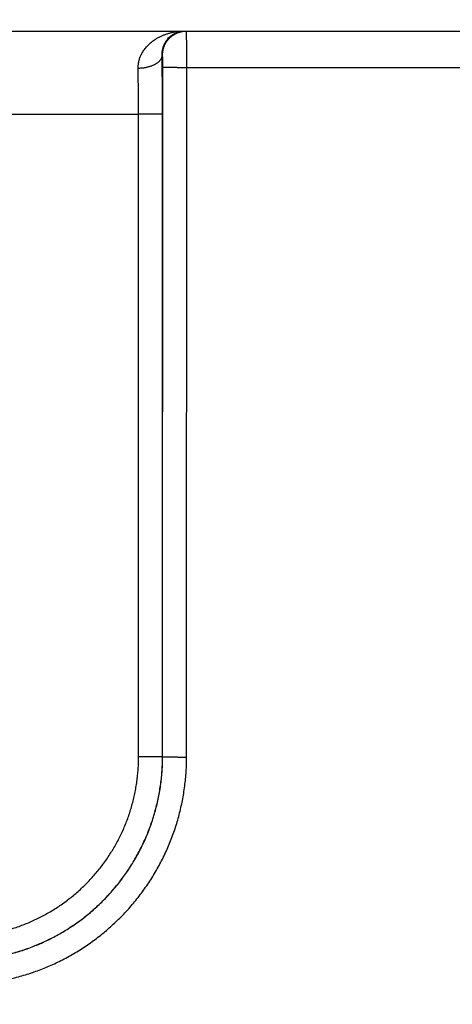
# Model space of a CAD drawing. Header units: inches. Extents: x 0 to 34, y 0 to 22.
# Tile 34 of 105: x 18.762 to 19.122, y 10.961 to 11.783. Entities that reach past the tile are written whole.
import ezdxf

# ---------------------------------------------------------------- set-up
doc = ezdxf.new("R2010")
doc.units = ezdxf.units.IN
doc.header["$LTSCALE"] = 1.87
doc.header["$MEASUREMENT"] = 0
doc.layers.get('0').update_dxf_attribs({"linetype": 'CONTINUOUS'})
doc.layers.add('DIMENSIONS', color=7, linetype='CONTINUOUS')
doc.styles.get("Standard").update_dxf_attribs({"font": 'txt', "width": 0.8})
doc.dimstyles.new('DIMSTYLE_1', dxfattribs={"dimtxt": 0.125, "dimasz": 0.18, "dimexe": 0.18, "dimexo": 0.0625, "dimgap": 0.09, "dimtad": 0, "dimtih": 1, "dimtoh": 1, "dimzin": 4, "dimdsep": 46, "dimtxsty": 'STANDARD', "dimblk": '_FILLED', "dimblk1": '_FILLED', "dimblk2": '_FILLED', "dimcen": 0.09, "dimadec": 0, "dimazin": 0, "dimtp": 0.02, "dimtm": 0.02, "dimtfac": 1, "dimtofl": 0, "dimtmove": 0, "dimatfit": 3, "dimldrblk": '_FILLED', "dimfxl": 1, "dimtolj": 1, "dimtzin": 4, "dimarcsym": 0})

# ---------------------------------------------------------------- blocks, each defined once
blk = doc.blocks.new('_FILLED')
at = {"color": 0, "linetype": 'BYBLOCK'}
blk.add_solid([(0, 0), (-1, 0.1736), (-1, -0.1736)], dxfattribs=at)
blk = doc.blocks.new('*D7')
at = {"layer": 'DIMENSIONS', "color": 2, "linetype": 'CONTINUOUS'}
for p, q in [((13.29323, 10.81557), (13.29323, 13.39823)), ((21.17348, 10.14673), (21.17348, 13.39823)), ((13.29323, 13.27323), (16.55836, 13.27323)), ((21.17348, 13.27323), (17.90836, 13.27323))]:
    blk.add_line(p, q, dxfattribs=at)
at = {"layer": 'DIMENSIONS', "color": 2, "linetype": 'CONTINUOUS', "xscale": 0.18, "yscale": 0.18, "zscale": 0.18, "rotation": 180}
blk.add_blockref('_FILLED', (13.29323, 13.27323), dxfattribs=at)
at = {"layer": 'DIMENSIONS', "color": 2, "linetype": 'CONTINUOUS', "xscale": 0.18, "yscale": 0.18, "zscale": 0.18}
blk.add_blockref('_FILLED', (21.17348, 13.27323), dxfattribs=at)
at = {"layer": 'DIMENSIONS', "color": 2, "linetype": 'CONTINUOUS', "width": 0.8}
for s, p in [('[', (17.14586, 13.21073)), (']', (17.74586, 13.21073)), ('7.88', (16.62086, 13.21073)), ('200.2', (17.24586, 13.21073))]:
    blk.add_text(s, height=0.125, dxfattribs=at).set_placement(p)

msp = doc.modelspace()

# ---------------------------------------------------------------- linework, layer by layer
at = {"color": 7, "linetype": 'CONTINUOUS'}
for p, q in [((13.34052, 11.77323), (21.11452, 11.77323)), ((18.8808, 11.75323), (18.88046, 11.75323)), ((18.88089, 11.16781), (18.88097, 11.74315)), ((18.90088, 11.16763), (18.90097, 11.74297)), ((18.90097, 11.74297), (19.15, 11.74297)), ((18.26025, 11.70384), (18.86072, 11.70384)), ((18.8608, 11.16772), (18.86072, 11.70384)), ((18.8808, 11.16789), (18.88072, 11.70402)), ((18.88089, 11.16781), (18.8808, 11.16789))]:
    msp.add_line(p, q, dxfattribs=at)
for points, knots in [([(18.86046, 11.74212), (18.86045, 11.74256), (18.86046, 11.74344), (18.86055, 11.74477), (18.86071, 11.74612), (18.86095, 11.74748), (18.86128, 11.74885), (18.86169, 11.75024), (18.86219, 11.75164), (18.86279, 11.75305), (18.86349, 11.75447), (18.8643, 11.75589), (18.86522, 11.7573), (18.86625, 11.75871), (18.86741, 11.76011), (18.86869, 11.76148), (18.8701, 11.76283), (18.87164, 11.76415), (18.87332, 11.76541), (18.87514, 11.76663), (18.87708, 11.76777), (18.87915, 11.76884), (18.88135, 11.76981), (18.88366, 11.77069), (18.88607, 11.77145), (18.88858, 11.77209), (18.89115, 11.77259), (18.89378, 11.77296), (18.89646, 11.77318), (18.89826, 11.77323), (18.89916, 11.77323)], [0, 0, 0, 0, 0.023864, 0.048032, 0.072592, 0.097626, 0.123208, 0.149429, 0.176395, 0.204194, 0.232862, 0.262441, 0.293017, 0.324682, 0.357531, 0.391651, 0.427083, 0.463855, 0.502013, 0.541577, 0.582519, 0.624818, 0.668452, 0.713329, 0.759294, 0.806194, 0.853863, 0.902145, 0.950904, 1, 1, 1, 1]), ([(18.88046, 11.75323), (18.88045, 11.75361), (18.88045, 11.75439), (18.88052, 11.75557), (18.88067, 11.75678), (18.88089, 11.75802), (18.88121, 11.75928), (18.88161, 11.76055), (18.88212, 11.76184), (18.88274, 11.76312), (18.88347, 11.7644), (18.88433, 11.76566), (18.88531, 11.76689), (18.88642, 11.76806), (18.88766, 11.76916), (18.88903, 11.77016), (18.89051, 11.77106), (18.8921, 11.77183), (18.89378, 11.77244), (18.89553, 11.77289), (18.89733, 11.77317), (18.89855, 11.77323), (18.89916, 11.77323)], [0, 0, 0, 0, 0.037394, 0.076148, 0.116187, 0.157463, 0.199946, 0.24368, 0.288836, 0.335541, 0.383877, 0.433819, 0.485243, 0.538125, 0.592374, 0.647912, 0.704705, 0.762534, 0.821152, 0.88034, 0.939983, 1, 1, 1, 1]), ([(18.8808, 11.75323), (18.8808, 11.75361), (18.88082, 11.75435), (18.88092, 11.75547), (18.88107, 11.75658), (18.88129, 11.75769), (18.88157, 11.75877), (18.88191, 11.75984), (18.88231, 11.76089), (18.88277, 11.76191), (18.88329, 11.76291), (18.88386, 11.76388), (18.88448, 11.76481), (18.88515, 11.76571), (18.88588, 11.76657), (18.88665, 11.76738), (18.88746, 11.76815), (18.88832, 11.76888), (18.88922, 11.76955), (18.89015, 11.77018), (18.89112, 11.77075), (18.89212, 11.77126), (18.89314, 11.77172), (18.89419, 11.77212), (18.89526, 11.77246), (18.89634, 11.77274), (18.89745, 11.77296), (18.89856, 11.77312), (18.89968, 11.77321), (18.90042, 11.77323), (18.9008, 11.77323)], [0, 0, 0, 0, 0.035717, 0.071433, 0.107149, 0.142866, 0.178582, 0.214298, 0.250015, 0.28573, 0.321446, 0.357162, 0.392877, 0.428592, 0.464307, 0.500022, 0.535736, 0.57145, 0.607164, 0.642877, 0.67859, 0.714303, 0.750016, 0.785728, 0.821441, 0.857153, 0.892865, 0.928576, 0.964288, 1, 1, 1, 1]), ([(18.90097, 11.74297), (18.90097, 11.74348), (18.90097, 11.7445), (18.90097, 11.74602), (18.90097, 11.74753), (18.90097, 11.74904), (18.90097, 11.75053), (18.90096, 11.752), (18.90096, 11.75345), (18.90096, 11.75487), (18.90095, 11.75626), (18.90095, 11.75762), (18.90095, 11.75894), (18.90094, 11.76022), (18.90094, 11.76146), (18.90093, 11.76264), (18.90092, 11.76378), (18.90092, 11.76487), (18.90091, 11.7659), (18.9009, 11.76686), (18.9009, 11.76777), (18.90089, 11.76862), (18.90088, 11.7694), (18.90087, 11.77011), (18.90087, 11.77075), (18.90086, 11.77132), (18.90085, 11.77182), (18.90084, 11.77224), (18.90083, 11.77259), (18.90082, 11.77285), (18.90082, 11.77306), (18.9008, 11.77315), (18.90081, 11.77323), (18.9008, 11.77323)], [0, 0, 0, 0, 0.050428, 0.100777, 0.150908, 0.200683, 0.249966, 0.298621, 0.346521, 0.393539, 0.439555, 0.48445, 0.528109, 0.570422, 0.611284, 0.650588, 0.688229, 0.724106, 0.758124, 0.790197, 0.820244, 0.848185, 0.873947, 0.897461, 0.918668, 0.937512, 0.953946, 0.967924, 0.979413, 0.988381, 0.994808, 0.998679, 1, 1, 1, 1]), ([(18.88046, 11.75323), (18.88045, 11.75303), (18.88042, 11.75261), (18.88031, 11.75199), (18.88014, 11.75138), (18.87991, 11.75077), (18.87961, 11.75017), (18.87926, 11.74958), (18.87885, 11.74901), (18.87839, 11.74844), (18.87787, 11.74789), (18.87729, 11.74736), (18.87666, 11.74684), (18.87599, 11.74635), (18.87526, 11.74587), (18.87449, 11.74542), (18.87368, 11.74499), (18.87283, 11.74459), (18.87193, 11.74422), (18.87101, 11.74387), (18.87005, 11.74355), (18.86906, 11.74326), (18.86804, 11.74301), (18.867, 11.74278), (18.86594, 11.74259), (18.86487, 11.74242), (18.86378, 11.7423), (18.86268, 11.7422), (18.86157, 11.74214), (18.86083, 11.74212), (18.86046, 11.74212)], [0, 0, 0, 0, 0.024935, 0.050105, 0.075671, 0.101784, 0.128576, 0.156166, 0.184649, 0.214103, 0.244588, 0.276145, 0.308797, 0.342554, 0.377412, 0.413354, 0.45035, 0.488362, 0.527343, 0.567237, 0.607981, 0.649506, 0.691737, 0.734595, 0.777995, 0.821851, 0.866072, 0.910567, 0.955241, 1, 1, 1, 1]), ([(18.88072, 11.70402), (18.88072, 11.70518), (18.88072, 11.70749), (18.88071, 11.71096), (18.88071, 11.71442), (18.8807, 11.71787), (18.88069, 11.7213), (18.88067, 11.72469), (18.88066, 11.72806), (18.88064, 11.73139), (18.88062, 11.73467), (18.8806, 11.73791), (18.88057, 11.7411), (18.88055, 11.74422), (18.88052, 11.74729), (18.88049, 11.75028), (18.88047, 11.75226), (18.88046, 11.75323)], [0, 0, 0, 0, 0.070562, 0.14111, 0.211501, 0.281593, 0.351243, 0.420318, 0.488725, 0.556376, 0.623173, 0.689008, 0.753777, 0.817369, 0.879674, 0.940582, 1, 1, 1, 1]), ([(18.88097, 11.74315), (18.88097, 11.74336), (18.88097, 11.7438), (18.88097, 11.74445), (18.88097, 11.7451), (18.88097, 11.74574), (18.88097, 11.74637), (18.88096, 11.74699), (18.88096, 11.74759), (18.88095, 11.74817), (18.88095, 11.74873), (18.88094, 11.74927), (18.88093, 11.74978), (18.88092, 11.75026), (18.88092, 11.75071), (18.88091, 11.75113), (18.8809, 11.75152), (18.88089, 11.75187), (18.88088, 11.75218), (18.88087, 11.75245), (18.88086, 11.75268), (18.88085, 11.75288), (18.88084, 11.75302), (18.88083, 11.75314), (18.88081, 11.75319), (18.88081, 11.75323), (18.8808, 11.75323)], [0, 0, 0, 0, 0.06461, 0.129346, 0.193801, 0.257559, 0.320213, 0.381427, 0.440989, 0.498691, 0.554295, 0.607562, 0.658242, 0.706078, 0.750855, 0.792424, 0.830632, 0.865288, 0.896215, 0.923287, 0.946406, 0.96547, 0.98039, 0.991106, 0.997595, 1, 1, 1, 1]), ([(18.86072, 11.70384), (18.86072, 11.70481), (18.86072, 11.70674), (18.86072, 11.70963), (18.86071, 11.71252), (18.8607, 11.71538), (18.86069, 11.71823), (18.86067, 11.72105), (18.86065, 11.72384), (18.86063, 11.72659), (18.86061, 11.7293), (18.86058, 11.73197), (18.86056, 11.73459), (18.86053, 11.73715), (18.86049, 11.73966), (18.86047, 11.74131), (18.86046, 11.74212)], [0, 0, 0, 0, 0.075724, 0.151329, 0.226664, 0.301591, 0.375972, 0.449677, 0.522587, 0.59458, 0.665511, 0.73524, 0.803651, 0.870648, 0.936132, 1, 1, 1, 1]), ([(18.88097, 11.74315), (18.88099, 11.74314), (18.88105, 11.74313), (18.88116, 11.74312), (18.88133, 11.74312), (18.88156, 11.74311), (18.88185, 11.7431), (18.88221, 11.74309), (18.88261, 11.74308), (18.88308, 11.74307), (18.8836, 11.74306), (18.88417, 11.74305), (18.8848, 11.74304), (18.88548, 11.74304), (18.8862, 11.74303), (18.88697, 11.74302), (18.88778, 11.74302), (18.88863, 11.74301), (18.88952, 11.743), (18.89045, 11.743), (18.89141, 11.74299), (18.89239, 11.74299), (18.89341, 11.74298), (18.89444, 11.74298), (18.8955, 11.74298), (18.89657, 11.74298), (18.89766, 11.74297), (18.89876, 11.74297), (18.89986, 11.74297), (18.9006, 11.74297), (18.90097, 11.74297)], [0, 0, 0, 0, 0.002552, 0.008148, 0.016787, 0.028448, 0.043096, 0.060687, 0.081167, 0.104473, 0.130533, 0.159269, 0.19059, 0.224402, 0.2606, 0.299072, 0.339701, 0.382361, 0.426922, 0.473245, 0.521189, 0.570606, 0.621344, 0.673248, 0.726156, 0.779907, 0.834335, 0.889273, 0.944551, 1, 1, 1, 1]), ([(18.88072, 11.70402), (18.8807, 11.70401), (18.88065, 11.70401), (18.88054, 11.704), (18.88037, 11.70399), (18.88013, 11.70398), (18.87984, 11.70397), (18.87949, 11.70396), (18.87908, 11.70395), (18.87861, 11.70394), (18.87809, 11.70393), (18.87752, 11.70393), (18.87689, 11.70392), (18.87622, 11.70391), (18.8755, 11.7039), (18.87473, 11.7039), (18.87391, 11.70389), (18.87306, 11.70388), (18.87217, 11.70388), (18.87125, 11.70387), (18.87029, 11.70387), (18.8693, 11.70386), (18.86829, 11.70386), (18.86725, 11.70385), (18.86619, 11.70385), (18.86512, 11.70385), (18.86403, 11.70385), (18.86294, 11.70384), (18.86183, 11.70384), (18.86109, 11.70384), (18.86072, 11.70384)], [0, 0, 0, 0, 0.002552, 0.008148, 0.016787, 0.028448, 0.043096, 0.060687, 0.081167, 0.104472, 0.130533, 0.159268, 0.19059, 0.224402, 0.260599, 0.299072, 0.3397, 0.382361, 0.426921, 0.473244, 0.521189, 0.570606, 0.621344, 0.673247, 0.726156, 0.779907, 0.834335, 0.889272, 0.944551, 1, 1, 1, 1]), ([(18.71085, 10.99789), (18.71274, 10.99789), (18.71653, 10.99796), (18.72221, 10.99824), (18.72787, 10.99872), (18.73352, 10.99938), (18.73914, 11.00023), (18.74472, 11.00127), (18.75027, 11.0025), (18.75578, 11.00391), (18.76123, 11.0055), (18.76663, 11.00727), (18.77197, 11.00923), (18.77723, 11.01136), (18.78242, 11.01366), (18.78754, 11.01614), (18.79256, 11.01879), (18.7975, 11.0216), (18.80233, 11.02458), (18.80707, 11.02772), (18.8117, 11.03101), (18.81621, 11.03445), (18.82061, 11.03805), (18.82488, 11.04179), (18.82903, 11.04567), (18.83304, 11.04968), (18.83692, 11.05383), (18.84066, 11.0581), (18.84425, 11.0625), (18.8477, 11.06702), (18.85099, 11.07165), (18.85412, 11.07638), (18.8571, 11.08122), (18.85991, 11.08616), (18.86256, 11.09118), (18.86504, 11.0963), (18.86734, 11.10149), (18.86947, 11.10676), (18.87143, 11.11209), (18.8732, 11.11749), (18.87479, 11.12295), (18.8762, 11.12845), (18.87743, 11.134), (18.87847, 11.13959), (18.87932, 11.14521), (18.87998, 11.15086), (18.88045, 11.15653), (18.88074, 11.1622), (18.8808, 11.16599), (18.8808, 11.16789)], [0, 0, 0, 0, 0.021284, 0.042569, 0.063855, 0.085139, 0.106421, 0.127701, 0.14898, 0.170259, 0.191539, 0.212817, 0.234093, 0.255367, 0.276641, 0.297915, 0.319189, 0.34046, 0.361729, 0.382997, 0.404266, 0.425536, 0.446803, 0.468067, 0.489329, 0.510591, 0.531853, 0.553118, 0.574386, 0.595655, 0.616924, 0.638193, 0.659463, 0.680737, 0.702013, 0.723289, 0.744565, 0.765842, 0.787122, 0.808405, 0.82969, 0.850974, 0.872258, 0.893545, 0.914833, 0.936125, 0.957417, 0.97871, 1, 1, 1, 1]), ([(18.71085, 11.01772), (18.71256, 11.01772), (18.71597, 11.01777), (18.72108, 11.01804), (18.72619, 11.01847), (18.73128, 11.01908), (18.73634, 11.01987), (18.74137, 11.02082), (18.74637, 11.02195), (18.75132, 11.02325), (18.75623, 11.02471), (18.76108, 11.02635), (18.76588, 11.02814), (18.77061, 11.0301), (18.77527, 11.03223), (18.77986, 11.0345), (18.78437, 11.03694), (18.78879, 11.03952), (18.79312, 11.04226), (18.79735, 11.04514), (18.80148, 11.04817), (18.80551, 11.05133), (18.80943, 11.05463), (18.81323, 11.05806), (18.81691, 11.06162), (18.82047, 11.0653), (18.8239, 11.06911), (18.8272, 11.07302), (18.83036, 11.07705), (18.83339, 11.08119), (18.83627, 11.08542), (18.839, 11.08975), (18.84159, 11.09417), (18.84402, 11.09868), (18.8463, 11.10327), (18.84842, 11.10793), (18.85038, 11.11267), (18.85218, 11.11746), (18.85381, 11.12232), (18.85528, 11.12723), (18.85657, 11.13219), (18.8577, 11.13718), (18.85866, 11.14222), (18.85944, 11.14728), (18.86005, 11.15237), (18.86049, 11.15748), (18.86075, 11.16259), (18.8608, 11.16601), (18.8608, 11.16772)], [0, 0, 0, 0, 0.021723, 0.043464, 0.065215, 0.086966, 0.108708, 0.130437, 0.152161, 0.173892, 0.195635, 0.21738, 0.239121, 0.260857, 0.282591, 0.304327, 0.326063, 0.347797, 0.36953, 0.391264, 0.413, 0.434737, 0.456473, 0.478208, 0.499942, 0.521677, 0.543413, 0.565151, 0.586889, 0.608628, 0.630365, 0.652102, 0.67384, 0.69558, 0.717321, 0.739061, 0.760803, 0.78255, 0.804302, 0.826052, 0.847791, 0.869522, 0.891259, 0.91301, 0.934768, 0.956526, 0.978273, 1, 1, 1, 1]), ([(18.71088, 10.99786), (18.71278, 10.99786), (18.71656, 10.99792), (18.72224, 10.99821), (18.7279, 10.99868), (18.73355, 10.99934), (18.73916, 11.00019), (18.74475, 11.00123), (18.7503, 11.00246), (18.75581, 11.00387), (18.76126, 11.00546), (18.76666, 11.00723), (18.772, 11.00918), (18.77727, 11.01131), (18.78246, 11.01362), (18.78758, 11.0161), (18.79261, 11.01874), (18.79754, 11.02156), (18.80238, 11.02454), (18.80712, 11.02767), (18.81175, 11.03097), (18.81627, 11.03441), (18.82067, 11.038), (18.82494, 11.04174), (18.82909, 11.04562), (18.83311, 11.04964), (18.83699, 11.05379), (18.84073, 11.05806), (18.84432, 11.06246), (18.84777, 11.06697), (18.85106, 11.0716), (18.8542, 11.07634), (18.85718, 11.08118), (18.85999, 11.08611), (18.86264, 11.09114), (18.86512, 11.09625), (18.86742, 11.10145), (18.86955, 11.10671), (18.87151, 11.11205), (18.87328, 11.11745), (18.87487, 11.1229), (18.87628, 11.1284), (18.87751, 11.13395), (18.87855, 11.13954), (18.8794, 11.14515), (18.88006, 11.15079), (18.88054, 11.15645), (18.88082, 11.16213), (18.88089, 11.16591), (18.88089, 11.16781)], [0, 0, 0, 0, 0.021283, 0.042563, 0.063842, 0.085122, 0.106402, 0.127684, 0.148966, 0.170248, 0.191528, 0.212809, 0.234092, 0.255376, 0.27666, 0.297943, 0.319225, 0.340507, 0.36179, 0.38307, 0.404346, 0.425617, 0.446888, 0.468159, 0.489431, 0.510702, 0.531971, 0.553238, 0.574505, 0.595773, 0.617044, 0.63832, 0.659598, 0.680875, 0.702151, 0.723428, 0.744706, 0.765986, 0.787264, 0.80854, 0.829816, 0.851094, 0.872371, 0.893646, 0.914918, 0.936187, 0.957456, 0.978725, 1, 1, 1, 1]), ([(18.71088, 10.97769), (18.71291, 10.97769), (18.71697, 10.97775), (18.72304, 10.97804), (18.72912, 10.97853), (18.73517, 10.97921), (18.7412, 10.98009), (18.7472, 10.98116), (18.75316, 10.98242), (18.75907, 10.98387), (18.76494, 10.9855), (18.77076, 10.98733), (18.77651, 10.98934), (18.78219, 10.99154), (18.7878, 10.99391), (18.79333, 10.99647), (18.79878, 10.9992), (18.80413, 11.0021), (18.80939, 11.00517), (18.81455, 11.00841), (18.8196, 11.01182), (18.82454, 11.01538), (18.82936, 11.0191), (18.83407, 11.02298), (18.83864, 11.027), (18.84308, 11.03116), (18.84739, 11.03547), (18.85156, 11.03991), (18.85558, 11.04449), (18.85945, 11.04919), (18.86318, 11.05401), (18.86674, 11.05895), (18.87015, 11.064), (18.87339, 11.06915), (18.87646, 11.07441), (18.87936, 11.07977), (18.88209, 11.08521), (18.88465, 11.09074), (18.88703, 11.09635), (18.88922, 11.10203), (18.89123, 11.10778), (18.89306, 11.11359), (18.8947, 11.11946), (18.89615, 11.12537), (18.89741, 11.13133), (18.89848, 11.13732), (18.89936, 11.14335), (18.90004, 11.1494), (18.90053, 11.15547), (18.90082, 11.16155), (18.90088, 11.1656), (18.90088, 11.16763)], [0, 0, 0, 0, 0.02037, 0.040768, 0.061183, 0.081604, 0.102021, 0.122429, 0.142835, 0.163248, 0.183668, 0.204086, 0.224501, 0.244912, 0.265324, 0.285736, 0.306149, 0.326561, 0.346972, 0.367383, 0.387795, 0.408206, 0.428617, 0.449028, 0.469438, 0.489847, 0.510257, 0.530666, 0.551075, 0.571485, 0.591894, 0.612304, 0.632713, 0.653121, 0.67353, 0.693939, 0.714348, 0.734756, 0.755163, 0.77557, 0.79598, 0.816393, 0.836808, 0.857216, 0.877617, 0.898019, 0.91843, 0.938844, 0.95925, 0.979639, 1, 1, 1, 1]), ([(18.8808, 11.16789), (18.88079, 11.16788), (18.88073, 11.16788), (18.88062, 11.16787), (18.88045, 11.16786), (18.88021, 11.16785), (18.87992, 11.16784), (18.87957, 11.16783), (18.87916, 11.16782), (18.8787, 11.16781), (18.87818, 11.16781), (18.8776, 11.1678), (18.87698, 11.16779), (18.8763, 11.16778), (18.87558, 11.16777), (18.87481, 11.16777), (18.874, 11.16776), (18.87314, 11.16775), (18.87225, 11.16775), (18.87133, 11.16774), (18.87037, 11.16774), (18.86938, 11.16773), (18.86837, 11.16773), (18.86733, 11.16773), (18.86628, 11.16772), (18.8652, 11.16772), (18.86411, 11.16772), (18.86302, 11.16772), (18.86191, 11.16772), (18.86117, 11.16772), (18.8608, 11.16772)], [0, 0, 0, 0, 0.002552, 0.008148, 0.016787, 0.028448, 0.043096, 0.060687, 0.081166, 0.104472, 0.130533, 0.159268, 0.19059, 0.224401, 0.260599, 0.299071, 0.3397, 0.38236, 0.426921, 0.473244, 0.521188, 0.570606, 0.621344, 0.673247, 0.726156, 0.779907, 0.834335, 0.889273, 0.944551, 1, 1, 1, 1]), ([(18.88089, 11.1678), (18.8809, 11.1678), (18.88096, 11.16779), (18.88107, 11.16778), (18.88124, 11.16777), (18.88147, 11.16776), (18.88177, 11.16776), (18.88212, 11.16775), (18.88253, 11.16774), (18.88299, 11.16773), (18.88351, 11.16772), (18.88409, 11.16771), (18.88471, 11.1677), (18.88539, 11.1677), (18.88611, 11.16769), (18.88688, 11.16768), (18.88769, 11.16767), (18.88854, 11.16767), (18.88943, 11.16766), (18.89036, 11.16766), (18.89132, 11.16765), (18.8923, 11.16765), (18.89332, 11.16764), (18.89436, 11.16764), (18.89541, 11.16764), (18.89649, 11.16763), (18.89757, 11.16763), (18.89867, 11.16763), (18.89978, 11.16763), (18.90051, 11.16763), (18.90088, 11.16763)], [0, 0, 0, 0, 0.002552, 0.008148, 0.016787, 0.028448, 0.043096, 0.060686, 0.081166, 0.104471, 0.130532, 0.159267, 0.190588, 0.2244, 0.260597, 0.299069, 0.339698, 0.382358, 0.426918, 0.473242, 0.521186, 0.570603, 0.621342, 0.673245, 0.726154, 0.779905, 0.834333, 0.889272, 0.944551, 1, 1, 1, 1])]:
    msp.add_open_spline(points, degree=3, knots=knots, dxfattribs=at)

# ---------------------------------------------------------------- dimensions: what is measured, and where the dimension line sits
at = {"layer": 'DIMENSIONS', "color": 2, "linetype": 'CONTINUOUS'}
dim = msp.add_linear_dim(base=(13.29323, 13.27323), p1=(21.17348, 10.14673), p2=(13.29323, 10.81557), angle=180, dimstyle='DIMSTYLE_1', dxfattribs=at)
dim.commit()
dim.dimension.update_dxf_attribs({"geometry": '*D7', "text_midpoint": (17.23336, 13.27323), "dimtype": 160})

doc.saveas('drawing.dxf')
